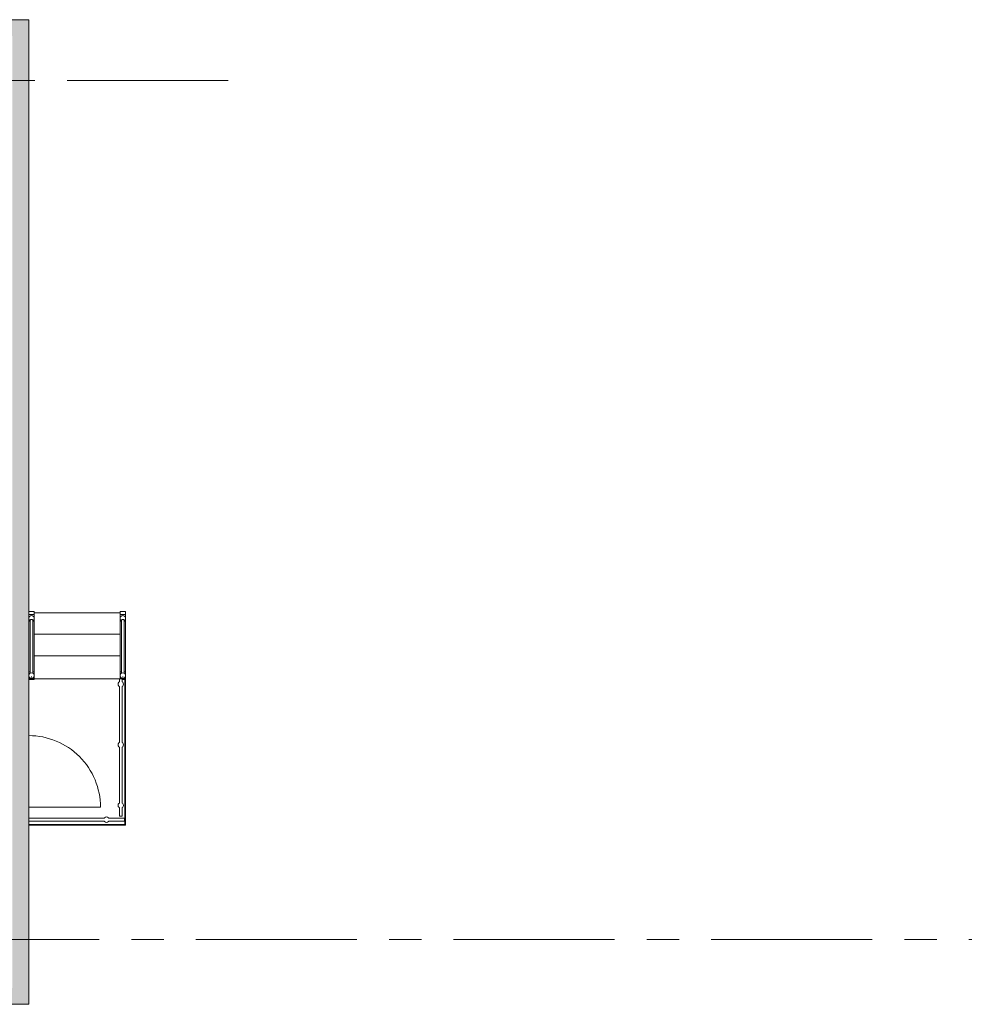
# Model space of a CAD drawing. Header units: inches. Extents: x 0 to 1545919, y 0 to 23143738.
# Tile 46 of 197: x 65377 to 78576, y 192234 to 205988. Entities that reach past the tile are written whole.
import ezdxf

# ---------------------------------------------------------------- set-up
doc = ezdxf.new("R2010")
doc.units = ezdxf.units.IN
doc.header["$LTSCALE"] = 1800
doc.header["$MEASUREMENT"] = 0
doc.linetypes.add('CENTER', pattern=[2, 1.25, -0.25, 0.25, -0.25])
for name, color, linetype, lineweight in [('CONCRETE', 145, 'Continuous', 18), ('GRID', 251, 'CENTER', 18), ('STAIR', 2, 'Continuous', 18)]:
    doc.layers.add(name, color=color, linetype=linetype, lineweight=lineweight)

msp = doc.modelspace()

# ---------------------------------------------------------------- hatches: boundary and pattern name
at = {"layer": 'CONCRETE'}
h = msp.add_hatch(dxfattribs=at)
h.set_pattern_fill('AR-CONC', color=256, scale=25, style=0)
h.set_pattern_definition([(50, (-359362.02, 84109.42), (179.315046, -15.688034), [18.75, -206.25]), (355, (-359362.02, 84109.42), (-34.68783, 188.04803), [15, -165]), (100.4514, (-359347.08, 84108.11), (144.627345, 172.359886), [15.93505, -175.28553]), (46.1842, (-359362.02, 84159.42), (266.81026, -41.37975), [28.125, -309.375]), (96.6356, (-359339.8, 84155.97), (233.66568, 243.52947), [23.90257, -262.92825]), (351.1842, (-359362.02, 84159.42), (233.66549, 243.52965), [22.5, -247.5]), (21, (-359337.02, 84146.92), (149.226763, -100.654723), [18.75, -206.25]), (326, (-359337.02, 84146.92), (60.82883, 181.28751), [15, -165]), (71.4514, (-359324.59, 84138.53), (210.05566, 80.632624), [15.93505, -175.28553]), (37.5, (-359362.02, 84109.42), (3.039964, 83.223463), [0, -163, 0, -167.5, 0, -165.625]), (7.5, (-359362.02, 84109.42), (65.767384, 98.602928), [0, -95.5, 0, -159.25, 0, -63.125]), (327.5, (-359417.77, 84109.42), (133.455609, -5.638718), [0, -62.5, 0, -195, 0, -258.75]), (317.5, (-359442.77, 84109.42), (145.796542, 25.026246), [0, -81.25, 0, -129.5, 0, -183.75])])
h.paths.add_polyline_path([(43305.003, 205758.122), (65275.003, 205758.122), (65275.003, 192463.584), (43305.003, 192463.584)], flags=16)
h.paths.add_polyline_path([(43075.003, 205988.122), (65505.003, 205988.122), (65505.003, 192233.584), (43075.003, 192233.584)])

# ---------------------------------------------------------------- linework, layer by layer
for p, q in [((43075.003, 205988.122), (65505.003, 205988.122)), ((65505.003, 192233.584), (65505.003, 205988.122)), ((43075.003, 192233.584), (65505.003, 192233.584))]:
    msp.add_line(p, q, dxfattribs=at)
at = {"layer": 'GRID'}
for p, q in [((68290.003, 205137.047), (24990.003, 205137.047)), ((160090.003, 193137.047), (24990.003, 193137.047))]:
    msp.add_line(p, q, dxfattribs=at)
at = {"layer": 'STAIR'}
msp.add_line((65505.003, 194987.047), (66506.025, 194987.047), dxfattribs=at)
at = {"layer": 'STAIR', "flags": 128}
for points in [[(65505.003, 196880.047), (65505.003, 197721.947), (65506.003, 197721.947)], [(65581.503, 197626.047), (65578.603, 197640.547), (65570.303, 197652.847), (65558.003, 197661.147), (65543.503, 197664.047), (65528.903, 197661.147), (65516.603, 197652.847), (65508.403, 197640.547), (65505.903, 197628.347)], [(65581.003, 197722.947), (65506.003, 197722.947)], [(65506.003, 197680.347), (65506.003, 197722.547), (65581.003, 197722.547), (65581.003, 197680.347)], [(65581.003, 197628.547), (65581.003, 197680.347), (65506.003, 197680.347), (65506.003, 197628.547)], [(65582.003, 196880.047), (65582.003, 197721.947), (65581.003, 197721.947)], [(66780.003, 197702.047), (65582.003, 197702.047)], [(66781.003, 197721.947), (66780.003, 197721.947), (66780.003, 196880.047), (66781.003, 196880.047)], [(66856.503, 197626.047), (66853.603, 197640.547), (66845.303, 197652.847), (66833.003, 197661.147), (66818.503, 197664.047), (66803.903, 197661.147), (66791.603, 197652.847), (66783.403, 197640.547), (66780.503, 197626.047)], [(66856.003, 197722.947), (66781.003, 197722.947)], [(66781.003, 197680.347), (66781.003, 197722.547), (66856.003, 197722.547), (66856.003, 197680.347)], [(66856.003, 197628.547), (66856.003, 197680.347), (66781.003, 197680.347), (66781.003, 197628.547)], [(66857.003, 196880.047), (66857.003, 197721.947), (66856.003, 197721.947)], [(65505.903, 197623.647), (65508.403, 197611.447), (65516.603, 197599.147), (65524.503, 197593.847)], [(65506.003, 197623.447), (65506.003, 197585.547)], [(65524.503, 197585.547), (65506.003, 197585.547), (65506.003, 197573.047)], [(65506.003, 196880.047), (65506.003, 197573.047)], [(65524.503, 197599.147), (65528.403, 197604.047), (65530.003, 197607.247), (65543.503, 197609.547), (65556.903, 197607.247), (65558.503, 197604.047), (65562.403, 197599.147)], [(65524.503, 196858.147), (65524.503, 197599.147)], [(65581.503, 197626.047), (65578.603, 197611.447), (65570.303, 197599.147), (65562.403, 197593.847)], [(65562.503, 196858.147), (65562.403, 197599.147)], [(65562.403, 197585.547), (65581.003, 197585.547)], [(65581.003, 197623.447), (65581.003, 197573.047)], [(65581.003, 197573.047), (65581.003, 196880.047)], [(66780.503, 197626.047), (66783.403, 197611.447), (66791.603, 197599.147), (66799.503, 197593.847)], [(66781.003, 197623.447), (66781.003, 197585.547)], [(66799.503, 197585.547), (66781.003, 197585.547), (66781.003, 197573.047)], [(66781.003, 196880.047), (66781.003, 197573.047)], [(66799.503, 197599.147), (66803.403, 197604.047), (66805.003, 197607.247), (66818.503, 197609.547), (66831.903, 197607.247), (66833.503, 197604.047), (66837.403, 197599.147)], [(66799.503, 196858.147), (66799.503, 197599.147)], [(66856.503, 197626.047), (66853.603, 197611.447), (66845.303, 197599.147), (66837.403, 197593.847)], [(66837.503, 196858.147), (66837.403, 197599.147)], [(66837.403, 197585.547), (66856.003, 197585.547)], [(66856.003, 197623.447), (66856.003, 197573.047)], [(66856.003, 197573.047), (66856.003, 196880.047)], [(66780.003, 197402.047), (65582.003, 197402.047)], [(66780.003, 197102.047), (65582.003, 197102.047)], [(65506.003, 196782.047), (65505.003, 196782.047), (65505.003, 196880.047), (65506.003, 196880.047)], [(65581.503, 196826.047), (65578.603, 196840.547), (65570.303, 196852.847), (65558.003, 196861.147), (65543.503, 196864.047), (65528.903, 196861.147), (65516.603, 196852.847), (65508.403, 196840.547), (65505.903, 196828.347)], [(65524.503, 196880.347), (65506.003, 196880.347), (65506.003, 196828.547)], [(65581.003, 196828.547), (65581.003, 196880.347), (65562.503, 196880.347)], [(65581.003, 196782.047), (65582.003, 196782.047), (65582.003, 196880.047), (65581.003, 196880.047)], [(66780.003, 196880.047), (66780.003, 196782.047), (66781.003, 196782.047)], [(66856.503, 196826.047), (66853.603, 196840.547), (66845.303, 196852.847), (66833.003, 196861.147), (66818.503, 196864.047), (66803.903, 196861.147), (66791.603, 196852.847), (66783.403, 196840.547), (66780.503, 196826.047)], [(66799.503, 196880.347), (66781.003, 196880.347), (66781.003, 196828.547)], [(66856.003, 196828.547), (66856.003, 196880.347), (66837.503, 196880.347)], [(66856.003, 196782.047), (66857.003, 196782.047), (66857.003, 196880.047), (66856.003, 196880.047)], [(65581.503, 196826.047), (65578.603, 196811.447), (65570.303, 196799.147), (65558.003, 196790.847), (65543.503, 196788.047), (65528.903, 196790.847), (65516.603, 196799.147), (65508.403, 196811.447), (65505.903, 196823.647)], [(65581.003, 196785.547), (65506.003, 196785.547), (65506.003, 196771.647), (65581.003, 196771.647), (65581.003, 196823.447)], [(65506.003, 196823.447), (65506.003, 196785.547)], [(65543.503, 196809.547), (65547.803, 196808.747), (65543.503, 196807.047), (65539.203, 196808.747), (65543.503, 196809.547)], [(66771.003, 196782.047), (65581.003, 196782.047)], [(65582.003, 196782.047), (66780.003, 196782.047)], [(66752.003, 196706.047), (66754.903, 196720.547), (66763.103, 196732.847), (66771.003, 196738.147)], [(66752.003, 196706.047), (66754.903, 196691.447), (66763.103, 196679.147), (66771.003, 196673.847)], [(66771.003, 196738.147), (66771.003, 196782.047), (66809.003, 196782.047), (66809.003, 196738.147)], [(66856.503, 196826.047), (66853.603, 196811.447), (66845.303, 196799.147), (66833.003, 196790.847), (66818.503, 196788.047), (66803.903, 196790.847), (66791.603, 196799.147), (66783.403, 196811.447), (66780.503, 196826.047)], [(66856.003, 196823.447), (66856.003, 196785.547), (66781.003, 196785.547), (66781.003, 196782.047)], [(66781.003, 196823.447), (66781.003, 196785.547)], [(66809.003, 196771.647), (66846.003, 196771.647)], [(66828.003, 196706.047), (66825.103, 196720.547), (66816.803, 196732.847), (66809.003, 196738.147)], [(66828.003, 196706.047), (66825.103, 196691.447), (66816.803, 196679.147), (66809.003, 196673.847)], [(66818.503, 196809.547), (66822.803, 196808.747), (66818.503, 196807.047), (66814.203, 196808.747), (66818.503, 196809.547)], [(66856.003, 194832.047), (66856.003, 196782.047), (66846.003, 196782.047), (66846.003, 194832.047)], [(66856.003, 196785.547), (66856.003, 196782.047)], [(66771.003, 196673.847), (66771.003, 195891.647)], [(66809.003, 195891.647), (66809.003, 196673.847)], [(66752.003, 195859.447), (66754.903, 195874.047), (66763.103, 195886.347), (66771.003, 195891.647)], [(66828.003, 195859.447), (66825.103, 195874.047), (66816.803, 195886.347), (66809.003, 195891.647)], [(66752.003, 195859.447), (66754.903, 195844.947), (66763.103, 195832.647), (66771.003, 195827.347)], [(66771.003, 195827.347), (66771.003, 195045.147)], [(66828.003, 195859.447), (66825.103, 195844.947), (66816.803, 195832.647), (66809.003, 195827.347)], [(66809.003, 195827.347), (66809.003, 195045.147)], [(66752.003, 195013.047), (66754.903, 195027.547), (66763.103, 195039.847), (66771.003, 195045.147)], [(66828.003, 195013.047), (66825.103, 195027.547), (66816.803, 195039.847), (66809.003, 195045.147)], [(66752.003, 195013.047), (66754.903, 194998.447), (66763.103, 194986.147), (66771.003, 194980.847)], [(66771.003, 194980.847), (66771.003, 194863.047), (66809.003, 194863.047), (66809.003, 194980.847)], [(66828.003, 195013.047), (66825.103, 194998.447), (66816.803, 194986.147), (66809.003, 194980.847)], [(66557.803, 194832.047), (65505.003, 194832.047)], [(66557.803, 194794.047), (65505.003, 194794.047)], [(66557.803, 194832.047), (66563.103, 194839.847), (66575.403, 194848.147), (66590.003, 194851.047), (66604.503, 194848.147), (66616.803, 194839.847), (66622.103, 194832.047)], [(66557.803, 194794.047), (66563.103, 194786.147), (66575.403, 194777.847), (66590.003, 194775.047), (66604.503, 194777.847), (66616.803, 194786.147), (66622.103, 194794.047)], [(66622.103, 194794.047), (66840.003, 194794.047), (66840.003, 194832.047), (66622.103, 194832.047)], [(66840.003, 194794.047), (66856.003, 194794.047), (66856.003, 194832.047), (66840.003, 194832.047)], [(66846.003, 194794.047), (66846.003, 194746.947)], [(66856.003, 194746.947), (66856.003, 194794.047)], [(66846.003, 194746.947), (65505.003, 194746.947)], [(65505.003, 194737.047), (66846.003, 194737.047)], [(66846.003, 194737.047), (66856.003, 194737.047)], [(66856.003, 194737.047), (66856.003, 194746.947)]]:
    msp.add_lwpolyline(points, dxfattribs=at)
at = {"layer": 'STAIR'}
msp.add_arc((65506.025, 194987.047), 1000, 0, 90.0585869, dxfattribs=at)

doc.saveas('drawing.dxf')
